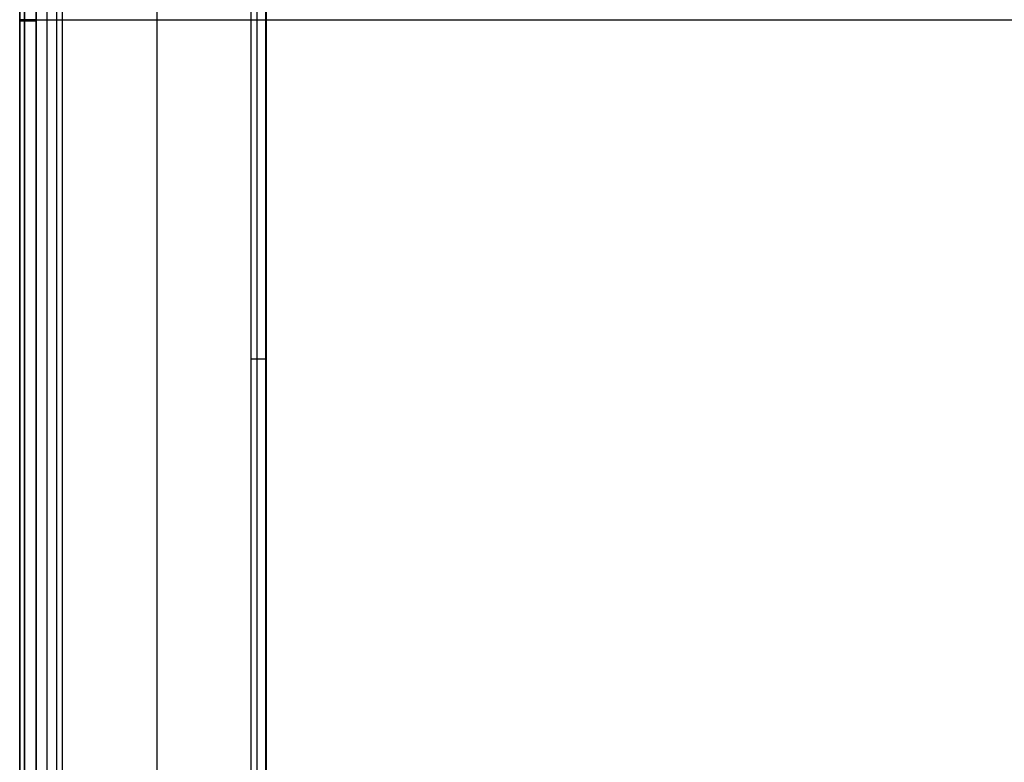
# Model space of a CAD drawing. Header units: millimetres. Extents: x -299 to -179, y 76 to 121.
# Tile 10 of 69: x -299 to -284, y 87 to 98. Entities that reach past the tile are written whole.
import ezdxf

# ---------------------------------------------------------------- set-up
doc = ezdxf.new("R2010")
doc.units = ezdxf.units.MM
doc.header["$MEASUREMENT"] = 0
doc.layers.add('Predefinito', color=7, linetype='Continuous', true_color=0x000000)

msp = doc.modelspace()

# ---------------------------------------------------------------- linework, layer by layer
at = {"layer": 'Predefinito'}
for p, q in [((-299.291, 120.835, -0.25), (-299.291, 75.835, -0.25)), ((-299.291, 75.835, -13.75), (-299.291, 120.835, -13.75)), ((-299.291, 120.835, -7), (-299.291, 75.835, -7)), ((-299.218, 120.835, -0.073), (-299.218, 75.835, -0.073)), ((-299.218, 75.835, -13.927), (-299.218, 120.835, -13.927)), ((-299.041, 75.835, -14), (-299.041, 120.835, -14)), ((-299.041, 120.835), (-299.041, 75.835)), ((-298.872, 76.479), (-298.872, 120.191)), ((-298.725, 76.479, -0.047), (-298.725, 120.191, -0.047)), ((-298.635, 76.479, -0.172), (-298.635, 120.191, -0.172)), ((-295.528, 109.035, -9.873), (-295.528, 81.809, -9.873)), ((-297.191, 107.469, -4.539), (-297.191, 77.922, -4.539)), ((-295.748, 79.366, -8.907), (-295.748, 106.911, -8.907)), ((-295.657, 79.366, -9.031), (-295.657, 106.911, -9.031)), ((-295.511, 79.366, -9.079), (-295.511, 106.911, -9.079)), ((-299.29, 98.335, -13.776), (-299.291, 98.335, -13.767)), ((-299.291, 98.335, -13.767), (-299.291, 98.335, -13.759)), ((-299.291, 98.335, -13.759), (-299.291, 98.335, -13.75)), ((-299.291, 98.335, -13.75), (-299.291, 98.335, -0.25)), ((-299.29, 98.31, -0.224), (-299.291, 98.31, -0.233)), ((-299.291, 98.31, -0.233), (-299.291, 98.31, -0.241)), ((-299.291, 98.31, -0.241), (-299.291, 98.31, -0.25)), ((-299.289, 98.335, -13.784), (-299.29, 98.335, -13.776)), ((-299.289, 98.31, -0.216), (-299.29, 98.31, -0.224)), ((-299.288, 98.335, -13.792), (-299.289, 98.335, -13.784)), ((-299.288, 98.31, -0.208), (-299.289, 98.31, -0.216)), ((-299.286, 98.335, -13.801), (-299.288, 98.335, -13.792)), ((-299.286, 98.31, -0.199), (-299.288, 98.31, -0.208)), ((-299.284, 98.335, -13.809), (-299.286, 98.335, -13.801)), ((-299.284, 98.31, -0.191), (-299.286, 98.31, -0.199)), ((-299.282, 98.335, -13.817), (-299.284, 98.335, -13.809)), ((-299.282, 98.31, -0.183), (-299.284, 98.31, -0.191)), ((-299.279, 98.335, -13.826), (-299.282, 98.335, -13.817)), ((-299.279, 98.31, -0.174), (-299.282, 98.31, -0.183)), ((-299.277, 98.335, -13.834), (-299.279, 98.335, -13.826)), ((-299.277, 98.31, -0.166), (-299.279, 98.31, -0.174)), ((-299.274, 98.335, -13.842), (-299.277, 98.335, -13.834)), ((-299.274, 98.31, -0.158), (-299.277, 98.31, -0.166)), ((-299.271, 98.335, -13.85), (-299.274, 98.335, -13.842)), ((-299.271, 98.31, -0.15), (-299.274, 98.31, -0.158)), ((-299.267, 98.335, -13.857), (-299.271, 98.335, -13.85)), ((-299.267, 98.31, -0.143), (-299.271, 98.31, -0.15)), ((-299.263, 98.335, -13.865), (-299.267, 98.335, -13.857)), ((-299.263, 98.31, -0.135), (-299.267, 98.31, -0.143)), ((-299.259, 98.335, -13.873), (-299.263, 98.335, -13.865)), ((-299.259, 98.31, -0.127), (-299.263, 98.31, -0.135)), ((-299.255, 98.335, -13.88), (-299.259, 98.335, -13.873)), ((-299.255, 98.31, -0.12), (-299.259, 98.31, -0.127)), ((-299.25, 98.335, -13.887), (-299.255, 98.335, -13.88)), ((-299.25, 98.31, -0.113), (-299.255, 98.31, -0.12)), ((-299.245, 98.335, -13.894), (-299.25, 98.335, -13.887)), ((-299.245, 98.31, -0.106), (-299.25, 98.31, -0.113)), ((-299.24, 98.335, -13.901), (-299.245, 98.335, -13.894)), ((-299.24, 98.31, -0.099), (-299.245, 98.31, -0.106)), ((-299.235, 98.335, -13.908), (-299.24, 98.335, -13.901)), ((-299.235, 98.31, -0.092), (-299.24, 98.31, -0.099)), ((-299.23, 98.335, -13.914), (-299.235, 98.335, -13.908)), ((-299.23, 98.31, -0.086), (-299.235, 98.31, -0.092)), ((-299.224, 98.335, -13.921), (-299.23, 98.335, -13.914)), ((-299.224, 98.31, -0.079), (-299.23, 98.31, -0.086)), ((-299.218, 98.335, -13.927), (-299.224, 98.335, -13.921)), ((-299.218, 98.31, -0.073), (-299.224, 98.31, -0.079)), ((-299.212, 98.335, -13.933), (-299.218, 98.335, -13.927)), ((-299.212, 98.31, -0.067), (-299.218, 98.31, -0.073)), ((-299.206, 98.335, -13.938), (-299.212, 98.335, -13.933)), ((-299.206, 98.31, -0.062), (-299.212, 98.31, -0.067)), ((-299.199, 98.335, -13.944), (-299.206, 98.335, -13.938)), ((-299.199, 98.31, -0.056), (-299.206, 98.31, -0.062)), ((-299.192, 98.335, -13.949), (-299.199, 98.335, -13.944)), ((-299.192, 98.31, -0.051), (-299.199, 98.31, -0.056)), ((-299.185, 98.335, -13.954), (-299.192, 98.335, -13.949)), ((-299.185, 98.31, -0.046), (-299.192, 98.31, -0.051)), ((-299.178, 98.335, -13.959), (-299.185, 98.335, -13.954)), ((-299.178, 98.31, -0.041), (-299.185, 98.31, -0.046)), ((-299.171, 98.335, -13.964), (-299.178, 98.335, -13.959)), ((-299.171, 98.31, -0.036), (-299.178, 98.31, -0.041)), ((-299.164, 98.335, -13.968), (-299.171, 98.335, -13.964)), ((-299.164, 98.31, -0.032), (-299.171, 98.31, -0.036)), ((-299.156, 98.335, -13.972), (-299.164, 98.335, -13.968)), ((-299.156, 98.31, -0.028), (-299.164, 98.31, -0.032)), ((-299.149, 98.335, -13.976), (-299.156, 98.335, -13.972)), ((-299.149, 98.31, -0.024), (-299.156, 98.31, -0.028)), ((-299.141, 98.335, -13.979), (-299.149, 98.335, -13.976)), ((-299.141, 98.31, -0.021), (-299.149, 98.31, -0.024)), ((-299.133, 98.335, -13.983), (-299.141, 98.335, -13.979)), ((-299.133, 98.31, -0.017), (-299.141, 98.31, -0.021)), ((-299.125, 98.335, -13.986), (-299.133, 98.335, -13.983)), ((-299.125, 98.31, -0.014), (-299.133, 98.31, -0.017)), ((-299.117, 98.335, -13.988), (-299.125, 98.335, -13.986)), ((-299.117, 98.31, -0.012), (-299.125, 98.31, -0.014)), ((-299.109, 98.335, -13.991), (-299.117, 98.335, -13.988)), ((-299.109, 98.31, -0.009), (-299.117, 98.31, -0.012)), ((-299.1, 98.335, -13.993), (-299.109, 98.335, -13.991)), ((-299.1, 98.31, -0.007), (-299.109, 98.31, -0.009)), ((-299.092, 98.335, -13.995), (-299.1, 98.335, -13.993)), ((-299.092, 98.31, -0.005), (-299.1, 98.31, -0.007)), ((-299.084, 98.335, -13.996), (-299.092, 98.335, -13.995)), ((-299.084, 98.31, -0.004), (-299.092, 98.31, -0.005)), ((-299.075, 98.335, -13.998), (-299.084, 98.335, -13.996)), ((-299.075, 98.31, -0.002), (-299.084, 98.31, -0.004)), ((-299.067, 98.335, -13.999), (-299.075, 98.335, -13.998)), ((-299.067, 98.31, -0.001), (-299.075, 98.31, -0.002)), ((-299.058, 98.335, -13.999), (-299.067, 98.335, -13.999)), ((-299.058, 98.31, -0.001), (-299.067, 98.31, -0.001)), ((-299.05, 98.335, -14), (-299.058, 98.335, -13.999)), ((-299.05, 98.31, 0), (-299.058, 98.31, -0.001)), ((-299.041, 98.335, -14), (-299.05, 98.335, -14)), ((-299.041, 98.31), (-299.05, 98.31, 0)), ((-299.041, 98.335, -14), (-179.541, 98.335, -14)), ((-299.041, 98.335), (-298.872, 98.335)), ((-298.635, 98.335, -0.172), (-295.748, 98.335, -8.907)), ((-295.511, 98.335, -9.079), (-253.142, 98.335, -9.079)), ((-295.745, 93.133, -8.915), (-295.748, 93.133, -8.907)), ((-295.742, 93.133, -8.923), (-295.745, 93.133, -8.915)), ((-295.738, 93.133, -8.931), (-295.742, 93.133, -8.923)), ((-295.735, 93.133, -8.939), (-295.738, 93.133, -8.931)), ((-295.731, 93.133, -8.947), (-295.735, 93.133, -8.939)), ((-295.727, 93.133, -8.955), (-295.731, 93.133, -8.947)), ((-295.722, 93.133, -8.962), (-295.727, 93.133, -8.955)), ((-295.717, 93.133, -8.969), (-295.722, 93.133, -8.962)), ((-295.712, 93.133, -8.976), (-295.717, 93.133, -8.969)), ((-295.707, 93.133, -8.983), (-295.712, 93.133, -8.976)), ((-295.701, 93.133, -8.99), (-295.707, 93.133, -8.983)), ((-295.696, 93.133, -8.997), (-295.701, 93.133, -8.99)), ((-295.69, 93.133, -9.003), (-295.696, 93.133, -8.997)), ((-295.684, 93.133, -9.009), (-295.69, 93.133, -9.003)), ((-295.677, 93.133, -9.015), (-295.684, 93.133, -9.009)), ((-295.671, 93.133, -9.021), (-295.677, 93.133, -9.015)), ((-295.664, 93.133, -9.026), (-295.671, 93.133, -9.021)), ((-295.657, 93.133, -9.031), (-295.664, 93.133, -9.026)), ((-295.65, 93.133, -9.036), (-295.657, 93.133, -9.031)), ((-295.643, 93.133, -9.041), (-295.65, 93.133, -9.036)), ((-295.635, 93.133, -9.045), (-295.643, 93.133, -9.041)), ((-295.627, 93.133, -9.05), (-295.635, 93.133, -9.045)), ((-295.62, 93.133, -9.054), (-295.627, 93.133, -9.05)), ((-295.612, 93.133, -9.057), (-295.62, 93.133, -9.054)), ((-295.604, 93.133, -9.061), (-295.612, 93.133, -9.057)), ((-295.596, 93.133, -9.064), (-295.604, 93.133, -9.061)), ((-295.587, 93.133, -9.067), (-295.596, 93.133, -9.064)), ((-295.579, 93.133, -9.069), (-295.587, 93.133, -9.067)), ((-295.571, 93.133, -9.071), (-295.579, 93.133, -9.069)), ((-295.562, 93.133, -9.073), (-295.571, 93.133, -9.071)), ((-295.554, 93.133, -9.075), (-295.562, 93.133, -9.073)), ((-295.545, 93.133, -9.076), (-295.554, 93.133, -9.075)), ((-295.537, 93.133, -9.077), (-295.545, 93.133, -9.076)), ((-295.528, 93.133, -9.078), (-295.537, 93.133, -9.077)), ((-295.519, 93.133, -9.079), (-295.528, 93.133, -9.078)), ((-295.511, 93.133, -9.079), (-295.519, 93.133, -9.079))]:
    msp.add_line(p, q, dxfattribs=at)

doc.saveas('drawing.dxf')
